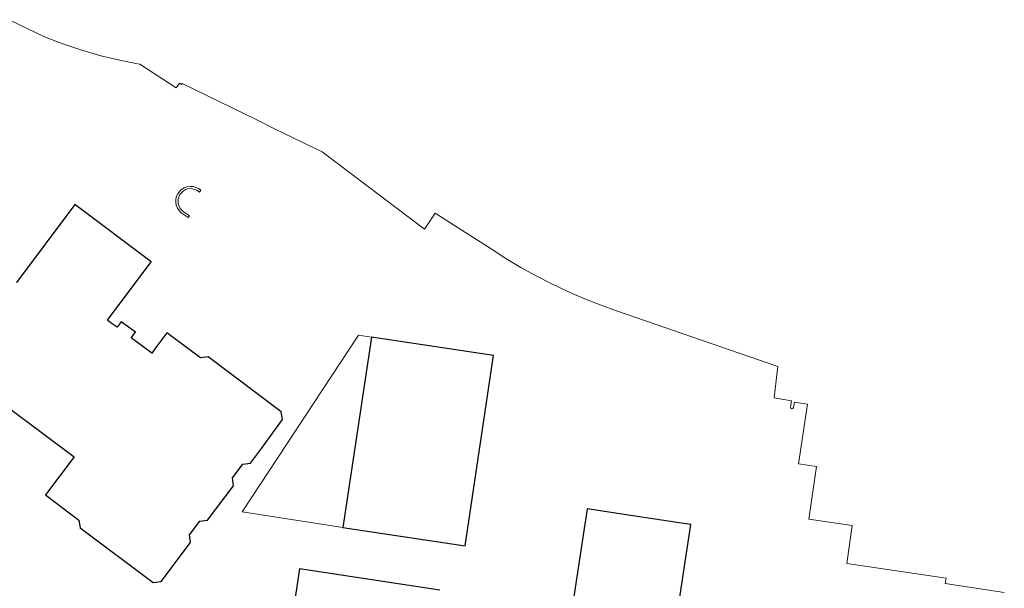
# Model space of a CAD drawing. Header units: metres. Extents: x 197147 to 199131, y 355511 to 356703.
# Tile 225 of 225: x 198908 to 199114, y 356175 to 356294. Entities that reach past the tile are written whole.
import ezdxf

# ---------------------------------------------------------------- set-up
doc = ezdxf.new("R2010")
doc.units = ezdxf.units.M
doc.layers.add('B-WE-OG-BEBOUWING-GV', color=252, linetype='Continuous')
doc.layers.add('B-WE-OG-BEBOUWING_OVERIG-G', color=252, linetype='Continuous', lineweight=18)
doc.layers.add('B-WE-OG-TERREIN_ERF-G', color=252, linetype='Continuous', lineweight=18)

msp = doc.modelspace()

# ---------------------------------------------------------------- linework, layer by layer
at = {"layer": 'B-WE-OG-BEBOUWING-GV', "ltscale": 0.2, "flags": 128}
for points in [[(198905.173, 356213.113), (198919.265, 356202.525), (198913.283, 356194.57), (198920.29, 356189.308), (198920.533, 356187.685), (198935.89, 356176.175), (198937.532, 356176.426), (198943.681, 356184.564), (198943.454, 356186.189), (198945.623, 356189.062), (198947.247, 356189.288), (198952.694, 356196.504), (198952.466, 356198.128), (198954.635, 356201.001), (198956.259, 356201.227), (198958.573, 356204.293), (198962.963, 356210.355), (198962.74, 356211.984), (198947.381, 356223.506), (198945.754, 356223.317), (198938.744, 356228.522), (198936.433, 356225.457), (198935.544, 356224.278), (198931.264, 356227.505), (198932.141, 356228.667), (198929.17, 356230.873), (198928.31, 356229.733), (198927.076, 356230.593), (198927.076, 356230.593), (198926.275, 356231.192), (198935.455, 356243.454), (198919.428, 356255.478), (198907.149, 356239.112)], [(199045.604, 356168.073), (199048.635, 356188.385), (199046.212, 356188.75), (199036.472, 356190.216), (199026.89, 356191.658), (199022.599, 356163.141)], [(198996, 356174.603), (198966.552, 356179.04), (198961.018, 356142.321)]]:
    msp.add_lwpolyline(points, dxfattribs=at)
msp.add_lwpolyline([(198975.655, 356187.767), (199001.301, 356183.913), (199007.292, 356223.763), (198981.67, 356227.629), (198975.655, 356187.767)], close=True, dxfattribs=at)
at = {"layer": 'B-WE-OG-BEBOUWING_OVERIG-G', "ltscale": 0.2, "flags": 128}
msp.add_lwpolyline([(198981.67, 356227.629), (198978.929, 356228.049), (198954.504, 356191.036), (198975.655, 356187.767), (198981.67, 356227.629)], close=True, dxfattribs=at)
at = {"layer": 'B-WE-OG-TERREIN_ERF-G', "ltscale": 0.2, "flags": 128}
for points in [[(199114.427, 356174.117), (199102.027, 356175.981), (199102.196, 356177.122), (199081.404, 356180.215), (199082.535, 356188.155), (199073.384, 356189.515), (199075.036, 356200.515), (199071.282, 356201.077), (199073.157, 356213.601), (199070.384, 356214.046), (199070.204, 356212.873), (199070.086, 356212.659), (199069.849, 356212.596), (199069.64, 356212.722), (199069.585, 356212.96), (199069.804, 356214.324), (199066.172, 356214.908), (199066.586, 356218.542), (199066.923, 356221.507), (199033.057, 356233.161), (199029.611, 356234.41), (199026.201, 356235.77), (199022.833, 356237.238), (199019.511, 356238.814), (199016.241, 356240.494), (199013.027, 356242.277), (199009.875, 356244.158), (199006.789, 356246.136), (198995.005, 356253.656), (198992.81, 356250.268), (198971.33, 356266.472), (198961.201, 356271.414), (198957.581, 356273.18), (198941.958, 356280.803), (198941.827, 356280.593), (198941.384, 356280.878), (198940.695, 356279.89), (198933.045, 356284.895), (198932.551, 356284.975), (198928.876, 356285.704), (198924.846, 356286.649), (198920.86, 356287.784), (198916.932, 356289.105), (198913.075, 356290.607), (198905.64, 356294.194)], [(198907.149, 356239.112), (198919.428, 356255.478), (198935.455, 356243.454), (198926.275, 356231.192), (198927.076, 356230.593), (198928.31, 356229.733), (198929.17, 356230.873), (198932.141, 356228.667), (198931.264, 356227.505), (198935.544, 356224.278), (198936.433, 356225.457), (198938.744, 356228.522), (198945.754, 356223.317), (198947.381, 356223.506), (198962.74, 356211.984), (198962.963, 356210.355), (198958.573, 356204.293), (198956.259, 356201.227), (198954.635, 356201.001), (198952.466, 356198.128), (198952.694, 356196.504), (198947.247, 356189.288), (198945.623, 356189.062), (198943.454, 356186.189), (198943.681, 356184.564), (198937.532, 356176.426), (198935.89, 356176.175), (198920.533, 356187.685), (198920.29, 356189.308), (198913.283, 356194.57), (198919.265, 356202.525), (198905.173, 356213.113)], [(199022.599, 356163.141), (199026.89, 356191.658), (199036.472, 356190.216), (199046.212, 356188.75), (199048.635, 356188.385), (199045.604, 356168.073)], [(198961.018, 356142.321), (198966.552, 356179.04), (198996, 356174.603)]]:
    msp.add_lwpolyline(points, dxfattribs=at)
for points in [[(198944.232, 356259.204), (198944.822, 356259.044), (198945.34, 356258.791), (198945.849, 356258.444), (198945.583, 356258.074), (198945.036, 356258.441), (198944.117, 356258.76), (198943.597, 356258.787), (198943.07, 356258.709), (198942.57, 356258.527), (198942.125, 356258.255), (198941.469, 356257.538), (198941.115, 356256.632), (198941.069, 356256.112), (198941.127, 356255.583), (198941.29, 356255.077), (198941.545, 356254.622), (198942.237, 356253.939), (198943.177, 356253.255), (198943.465, 356253.046), (198943.227, 356252.704), (198942.183, 356253.401), (198941.709, 356253.729), (198941.281, 356254.165), (198940.935, 356254.7), (198940.7, 356255.308), (198940.597, 356255.95), (198940.627, 356256.587), (198940.776, 356257.18), (198941.02, 356257.702), (198941.356, 356258.17), (198941.8, 356258.59), (198942.34, 356258.928), (198942.952, 356259.152), (198943.596, 356259.244), (198944.232, 356259.204)], [(198981.67, 356227.629), (199007.292, 356223.763), (199001.301, 356183.913), (198975.655, 356187.767), (198954.504, 356191.036), (198978.929, 356228.049), (198981.67, 356227.629)]]:
    msp.add_lwpolyline(points, close=True, dxfattribs=at)

doc.saveas('drawing.dxf')
